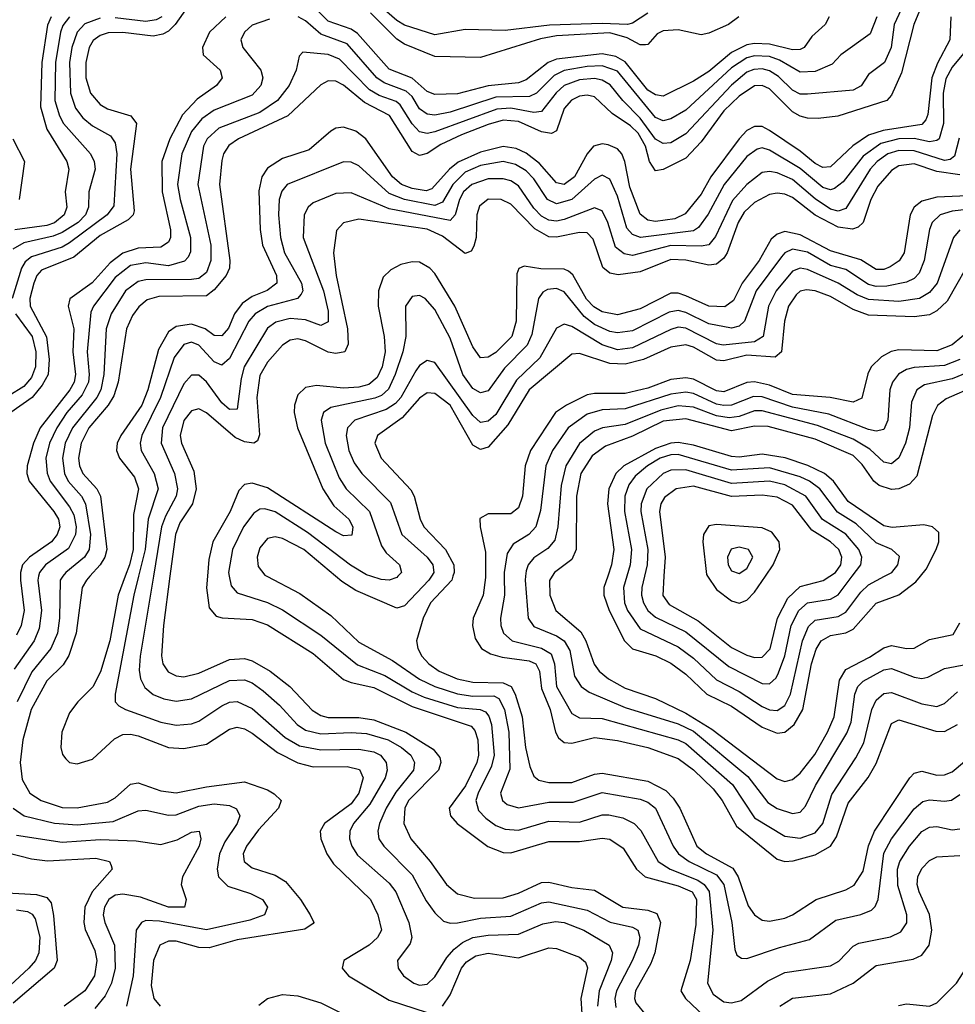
# Model space of a CAD drawing. Header units: inches. Extents: x 990535 to 1117859, y 769386 to 892122.
# Tile 128 of 256: x 1016559 to 1019018, y 868875 to 871463. Entities that reach past the tile are written whole.
import ezdxf

# ---------------------------------------------------------------- set-up
doc = ezdxf.new("R2010")
doc.units = ezdxf.units.IN
doc.header["$MEASUREMENT"] = 0
doc.layers.add('B0816', color=7, linetype='Continuous')
doc.layers.add('B0817', color=7, linetype='Continuous')

msp = doc.modelspace()

# ---------------------------------------------------------------- linework, layer by layer
at = {"layer": 'B0816', "color": 5}
for points, elevation in [([(1016608.4, 870000), (1016606.4, 869990), (1016615.9, 869910), (1016610, 869862.3), (1016596.6, 869830), (1016544.6, 869755.4)], 2640), ([(1016560.7, 870000), (1016561, 869990), (1016570.5, 869910), (1016562.9, 869870), (1016550, 869844.9)], 2620), ([(1016672.4, 870000), (1016665, 869990), (1016663.5, 869890), (1016657.8, 869850), (1016640.7, 869810), (1016591, 869749), (1016551.7, 869670)], 2660), ([(1016743.3, 870000), (1016734.4, 869990), (1016723.1, 869970), (1016707.6, 869850), (1016688.2, 869791.8), (1016672.6, 869767.4), (1016630, 869725.1), (1016588.7, 869650), (1016566.9, 869570), (1016559.7, 869510), (1016565.2, 869465.2), (1016585.1, 869430), (1016614.8, 869410), (1016670, 869392.3), (1016710, 869391.4), (1016790, 869405.9), (1016810, 869417.6), (1016850, 869453.7), (1016870, 869456.6), (1016930, 869435.7), (1016970, 869430.4), (1017050, 869446.7), (1017150, 869459.2), (1017210, 869438.1), (1017228, 869428), (1017245.7, 869410), (1017239.1, 869390), (1017186.9, 869333.1), (1017155, 869290), (1017146.4, 869270), (1017149.2, 869250), (1017170, 869233.3), (1017230, 869214.6), (1017257.1, 869197.1), (1017296.5, 869150), (1017322.2, 869110), (1017331.7, 869090), (1017330, 869087.3), (1017308.1, 869071.9), (1017130, 869044.3), (1017056.9, 869023.1), (1017030, 869024.4), (1016970, 869040.6), (1016950, 869040.9), (1016927.5, 869030), (1016910.7, 868990), (1016904.5, 868924.5), (1016911.7, 868890), (1016927.8, 868870)], 2680), ([(1016836, 870000), (1016817.4, 869950), (1016795.5, 869830), (1016771.5, 869748.5), (1016750.6, 869709.4), (1016711.2, 869670), (1016690, 869640.5), (1016669.8, 869590), (1016666.6, 869550), (1016671.2, 869531.2), (1016680, 869520), (1016690, 869510.1), (1016710, 869506.9), (1016750, 869519.3), (1016807.9, 869572.1), (1016830, 869583.7), (1016850, 869585), (1016870, 869580.2), (1016950, 869550.1), (1016990, 869546.9), (1017050, 869558.7), (1017110, 869598.1), (1017130, 869603.2), (1017150, 869598.9), (1017170, 869587.8), (1017236.3, 869536.3), (1017290, 869509.3), (1017330, 869499.1), (1017419.8, 869499.8), (1017452.3, 869492.3), (1017461.3, 869470), (1017450.5, 869430), (1017430, 869401.3), (1017359.9, 869350), (1017348.5, 869330), (1017350.1, 869310), (1017366.2, 869270), (1017383.8, 869243.8), (1017480.5, 869150), (1017500.5, 869110), (1017509.7, 869070), (1017499.1, 869050), (1017477.4, 869030), (1017410.7, 868990), (1017406, 868970), (1017423.3, 868950), (1017530, 868885.3), (1017630, 868853)], 2720), ([(1016871.3, 870000), (1016859, 869950), (1016810.1, 869690.1), (1016810.1, 869670.1), (1016819.3, 869659.3), (1016837.3, 869650), (1016930, 869616.6), (1016970, 869608.2), (1017010, 869611.7), (1017030, 869618.9), (1017090, 869659), (1017110, 869668.5), (1017130, 869670.7), (1017170, 869652.5), (1017256.2, 869576.2), (1017294.2, 869554.2), (1017350, 869543.2), (1017450, 869545.8), (1017490, 869538.1), (1017507, 869530), (1017522.5, 869510), (1017524.6, 869490), (1017519.6, 869470), (1017479.5, 869400.5), (1017436.5, 869350), (1017426.6, 869330), (1017425.8, 869310), (1017432, 869290), (1017446.9, 869266.9), (1017530, 869193.1), (1017547.8, 869170), (1017581.4, 869090), (1017589.6, 869050.4), (1017585.3, 869034.7), (1017552.1, 868990), (1017553.7, 868970), (1017567.9, 868950), (1017594.6, 868930), (1017610, 868924.9), (1017630, 868927.4), (1017650, 868946.8), (1017681.8, 868998.2), (1017700.6, 869019.4), (1017723, 869037), (1017750, 869050), (1017790, 869056.5), (1017870, 869059.4), (1017933.9, 869086.1), (1017967.3, 869092.7), (1017990, 869089.5), (1018041.6, 869070), (1018108.1, 869030), (1018117.1, 869010), (1018113.7, 868990), (1018081.6, 868910), (1018077.5, 868870)], 2740), ([(1016910.3, 870000), (1016875.5, 869790), (1016872.9, 869752.9), (1016876.5, 869730), (1016887.4, 869707.4), (1016909.3, 869689.3), (1016937.4, 869677.4), (1016970, 869671.6), (1017010, 869677.3), (1017110, 869725.9), (1017150, 869727.7), (1017170, 869719.3), (1017198.6, 869698.6), (1017241.4, 869661.4), (1017287.9, 869610), (1017310, 869595.5), (1017350, 869585.6), (1017430, 869589.2), (1017470, 869586.5), (1017526.9, 869570), (1017562.3, 869550), (1017587.2, 869530), (1017596.7, 869510), (1017594.2, 869490), (1017547.6, 869432.4), (1017522.1, 869390), (1017504.7, 869350), (1017500.3, 869330), (1017502.6, 869310), (1017515.8, 869290), (1017590, 869215.3), (1017627.1, 869147.1), (1017650, 869115.3), (1017673.1, 869093.1), (1017690, 869088.1), (1017709.3, 869089.3), (1017770, 869100.8), (1017850, 869106.5), (1017930, 869141.2), (1017950, 869143.9), (1018050, 869121.9), (1018111, 869091), (1018170, 869077.4), (1018184, 869070), (1018189.1, 869050), (1018185.5, 869030), (1018170, 868990.4), (1018127.5, 868910), (1018123.5, 868890), (1018126, 868866)], 2760), ([(1016953.6, 870000), (1016936.6, 869870), (1016931.1, 869791.1), (1016935.3, 869770), (1016949, 869749), (1016970, 869738.1), (1016990, 869735.8), (1017030, 869745.1), (1017110, 869780.9), (1017150, 869783.5), (1017170, 869777.5), (1017217.5, 869750), (1017268.8, 869710), (1017327.9, 869647.9), (1017350, 869634.1), (1017370, 869628.7), (1017450, 869629), (1017490, 869622.6), (1017573.8, 869590), (1017645.5, 869545.5), (1017663.4, 869523.4), (1017665.9, 869510), (1017659.8, 869490), (1017580.8, 869410), (1017571.3, 869390), (1017568.2, 869350), (1017586.6, 869310), (1017638.1, 869250), (1017680.6, 869190), (1017710, 869165.4), (1017753.9, 869153.9), (1017830, 869154.9), (1017870, 869166.5), (1017930, 869195.1), (1017950, 869196.2), (1018010, 869181.6), (1018070, 869174.8), (1018144.6, 869130), (1018210, 869122), (1018233.4, 869113.4), (1018242.8, 869090), (1018227.9, 869010), (1018217.8, 868982.2), (1018177.3, 868910), (1018174.9, 868890), (1018178.7, 868878.7), (1018205.3, 868845.3)], 2780), ([(1017052.3, 870000), (1017049.8, 869969.8), (1017057.2, 869917.2), (1017075.3, 869895.3), (1017090.7, 869890.7), (1017170, 869885.9), (1017210, 869872.1), (1017330, 869796.8), (1017410, 869728.8), (1017430, 869720.2), (1017490, 869707.2), (1017590, 869657.2), (1017745.4, 869605.4), (1017754.8, 869594.8), (1017763.1, 869570), (1017764.6, 869530), (1017760.1, 869510), (1017730.9, 869449.1), (1017687.5, 869390), (1017691.4, 869370), (1017708.8, 869350), (1017789.6, 869289.6), (1017830, 869273.6), (1017850, 869272.7), (1017950, 869302.5), (1018030, 869302.5), (1018090, 869311), (1018110, 869309), (1018144.8, 869284.8), (1018180.2, 869230), (1018202.9, 869210), (1018290, 869186.1), (1018326.2, 869170), (1018338, 869150), (1018335.7, 869084.3), (1018320.9, 868990), (1018297, 868910), (1018308.8, 868890), (1018390, 868812.5)], 2820), ([(1017109.4, 870000), (1017114.5, 869974.5), (1017130, 869956.3), (1017210, 869930.7), (1017250, 869912), (1017350, 869844.8), (1017447, 869767), (1017519, 869739), (1017590, 869695.8), (1017622.4, 869682.4), (1017710, 869654.7), (1017769.6, 869649.6), (1017783.1, 869643.1), (1017792, 869632), (1017798.6, 869610), (1017806.1, 869530), (1017799.2, 869500.8), (1017763.8, 869430), (1017758.2, 869410), (1017764.5, 869384.5), (1017783.7, 869363.7), (1017810, 869345), (1017834.7, 869334.7), (1017870, 869332.1), (1017950, 869355.9), (1018030, 869353.8), (1018090, 869372.5), (1018107, 869373), (1018144.5, 869364.5), (1018174.4, 869350), (1018191.2, 869331.2), (1018236.9, 869250), (1018268.5, 869230), (1018341.2, 869201.2), (1018358.1, 869190), (1018371.3, 869171.3), (1018380.4, 869070), (1018366.9, 868930), (1018381.8, 868901.8), (1018410, 868881.6), (1018430, 868878.7), (1018455.5, 868884.5), (1018524.2, 868935.8), (1018570, 868958.1), (1018690, 868975.6), (1018712.1, 868987.9), (1018750, 869027.3), (1018764.6, 869035.4), (1018847.9, 869052.1), (1018875.1, 869064.9), (1018890.9, 869089.1), (1018890.3, 869109.7), (1018867.2, 869187.2), (1018866.6, 869230), (1018871.9, 869250), (1018897.9, 869290), (1018930, 869329.2), (1018950, 869340.5), (1018970, 869342.2), (1019010, 869333.2), (1019030, 869335.9)], 2840), ([(1017208.1, 870000), (1017294.8, 869954.8), (1017376.8, 869896.8), (1017450, 869826.7), (1017538.5, 869778.5), (1017609.3, 869729.3), (1017649.8, 869709.8), (1017710, 869690.8), (1017750, 869685.1), (1017805.5, 869685.5), (1017818.5, 869678.5), (1017833.2, 869650), (1017844.8, 869590), (1017847.1, 869492.9), (1017822.4, 869430), (1017827.7, 869410), (1017840.2, 869400.2), (1017870, 869391.5), (1017950, 869405.8), (1018013.8, 869406.2), (1018090, 869431.1), (1018190, 869413.7), (1018210, 869406), (1018230, 869390.5), (1018276.1, 869290), (1018290.1, 869270), (1018318.4, 869250), (1018390, 869215.2), (1018409.8, 869190), (1018430.9, 869090), (1018438.6, 869018.6), (1018444.1, 869004.1), (1018455.8, 868995.8), (1018470, 868994.8), (1018555.7, 869024.3), (1018634.7, 869045.3), (1018704.5, 869095.5), (1018770, 869110.5), (1018797.6, 869122.4), (1018807.9, 869132.1), (1018815.4, 869150), (1018830, 869271.9), (1018850.3, 869309.7), (1018910, 869388.8), (1018932.4, 869407.6), (1018950, 869412), (1018990, 869408.7), (1019008.3, 869411.7), (1019030, 869426.1)], 2860), ([(1017640.9, 870000), (1017634.6, 869990), (1017570, 869921.8), (1017550, 869915.6), (1017442.7, 869962.7), (1017405.7, 869985.7), (1017388.7, 870000)], 2860), ([(1017553.1, 870000), (1017550, 869996.5), (1017530, 869989.6), (1017508.6, 869991.4), (1017481.5, 870000)], 2840), ([(1017697.5, 870000), (1017694.4, 869990), (1017638.3, 869930), (1017619.5, 869890), (1017601.6, 869830), (1017604.9, 869810), (1017616.2, 869790), (1017633.8, 869770), (1017661, 869750), (1017708.8, 869730), (1017750, 869721.7), (1017830, 869719.4), (1017850.4, 869710.4), (1017861.6, 869690), (1017879.9, 869630), (1017888.6, 869550), (1017899.8, 869499.8), (1017910, 869474), (1017923.5, 869463.5), (1017950, 869457.6), (1018010, 869457.9), (1018070, 869479.3), (1018090, 869482.1), (1018210, 869461.3), (1018256.8, 869436.8), (1018276.9, 869416.9), (1018293.7, 869390), (1018338.7, 869290), (1018363.8, 869270), (1018433, 869233), (1018447.1, 869210), (1018473.7, 869133.7), (1018490, 869109.6), (1018510, 869096.3), (1018530, 869093.6), (1018570, 869101.4), (1018590.2, 869109.8), (1018652.1, 869150), (1018730, 869175.2), (1018752.4, 869187.6), (1018775.6, 869224.4), (1018790, 869291), (1018805.6, 869330), (1018898.4, 869470), (1018910, 869482.7), (1018930, 869487.6), (1018970, 869477.4), (1018990, 869477.6), (1019010, 869485.6), (1019150, 869603.6)], 2880), ([(1017783.3, 870000), (1017783.3, 869996.7), (1017776.8, 869950), (1017751.1, 869890), (1017748.6, 869870), (1017756.1, 869836.1), (1017772.8, 869810), (1017796, 869796), (1017827.2, 869787.2), (1017897.9, 869777.9), (1017915.9, 869770), (1017925.2, 869750), (1017930, 869705.1), (1017952.9, 869650), (1017967.5, 869590), (1017975.5, 869575.5), (1017990, 869562.9), (1018010, 869560.8), (1018070, 869576), (1018130, 869568.2), (1018210.1, 869550), (1018290, 869520.7), (1018330, 869491.4), (1018381.5, 869441.5), (1018404.9, 869410), (1018443, 869343), (1018550, 869256), (1018570, 869250.4), (1018592, 869252), (1018650, 869267.6), (1018690, 869290.1), (1018705.5, 869314.5), (1018736.4, 869403.6), (1018788.8, 869471.2), (1018810, 869507.4), (1018850, 869612.5), (1018870, 869622.9), (1018967.1, 869592.9), (1018990, 869591.9), (1019023.8, 869610)], 2920), ([(1017832.1, 870000), (1017832.9, 869950), (1017822.4, 869890), (1017823.3, 869870), (1017830.4, 869850.4), (1017852.9, 869830), (1017930.7, 869810.7), (1017955.6, 869795.6), (1017964.6, 869770), (1017969.4, 869710), (1018010, 869638.7), (1018030, 869627.9), (1018090, 869625.7), (1018289.5, 869569.5), (1018310, 869560.1), (1018432.2, 869452.2), (1018490, 869365.3), (1018570, 869317), (1018610, 869311.5), (1018650, 869325.1), (1018669.6, 869350), (1018693.6, 869426.4), (1018757, 869523), (1018777.7, 869562.3), (1018798.3, 869650), (1018810, 869674.3), (1018830, 869691.4), (1018850, 869694.1), (1018930, 869664.4), (1018970, 869657.6), (1018990, 869665.6), (1019023.7, 869696.3)], 2940), ([(1017888.7, 870000), (1017887.7, 869990), (1017895.5, 869890), (1017910, 869867.9), (1017970, 869843.4), (1017990.1, 869830), (1018004.9, 869804.9), (1018017.4, 869737.4), (1018034.8, 869710), (1018055.5, 869695.5), (1018150, 869654.7), (1018290, 869611.6), (1018330, 869592.8), (1018473.1, 869473.1), (1018524.9, 869404.9), (1018550, 869389.1), (1018590, 869376.5), (1018610, 869380.1), (1018624.6, 869395.4), (1018650.8, 869450), (1018732.8, 869587.2), (1018744, 869616), (1018753.8, 869690), (1018762.3, 869710), (1018775.7, 869724.3), (1018830, 869753.9), (1018850, 869757.3), (1018910, 869734.4), (1018930, 869731.2), (1018945.8, 869734.2), (1018990, 869757.3), (1019050, 869768.8)], 2960), ([(1017958.7, 870000), (1017951.6, 869988.4), (1017952.3, 869950), (1017968.1, 869910), (1018033.7, 869853.7), (1018046.9, 869830), (1018068.8, 869768.8), (1018082.3, 869750), (1018106.2, 869730), (1018150, 869705.4), (1018230, 869678.2), (1018310, 869639.8), (1018378.1, 869598.1), (1018550, 869467.6), (1018570, 869460.1), (1018590, 869465.2), (1018610, 869482.2), (1018648.5, 869531.5), (1018682.3, 869590), (1018700.1, 869630), (1018713.7, 869726.3), (1018730, 869754.7), (1018793, 869787), (1018830, 869811.6), (1018850, 869817.8), (1018890, 869809.7), (1018910, 869810.6), (1018950, 869833.2), (1019012.9, 869847.1), (1019030, 869877.5)], 2980), ([(1018104.4, 870000), (1018094, 869970), (1018093.9, 869950), (1018108, 869910), (1018148.6, 869830), (1018169.5, 869809.5), (1018231, 869791), (1018270, 869771.2), (1018310, 869742.1), (1018365.2, 869690), (1018430, 869658.8), (1018510, 869603.2), (1018550, 869587.1), (1018570, 869589.8), (1018594.6, 869610), (1018617.7, 869650), (1018640.4, 869770), (1018652, 869808), (1018665.2, 869830), (1018690, 869844.1), (1018730, 869851.5), (1018750, 869860.7), (1018810, 869929.4), (1018870, 869950.7), (1018914.7, 869985.3), (1018926.7, 870000)], 3020), ([(1018154.5, 870000), (1018146, 869970), (1018148.2, 869930), (1018156.2, 869910), (1018190, 869861.7), (1018290, 869814.4), (1018330, 869784.9), (1018390, 869727.6), (1018450, 869696.9), (1018510, 869657.7), (1018530, 869648.6), (1018550, 869647.4), (1018570, 869660.3), (1018584.6, 869690), (1018616.3, 869830), (1018632.1, 869867.9), (1018650, 869884.4), (1018710, 869894.2), (1018730, 869905.1), (1018770, 869958.3), (1018790, 869977.6), (1018832.4, 870000)], 3040), ([(1018201.3, 870000), (1018194.2, 869970), (1018192.9, 869950), (1018198.2, 869930), (1018210.1, 869910), (1018230, 869892.7), (1018310, 869853.8), (1018422.7, 869762.7), (1018510, 869717.6), (1018530, 869717.3), (1018546.9, 869733.1), (1018553.8, 869746.2), (1018570, 869790.9), (1018586.4, 869870), (1018607.1, 869910), (1018630, 869930.3), (1018690, 869939.8), (1018710, 869950.7), (1018747.1, 870000)], 3060), ([(1018252.1, 870000), (1018249, 869949), (1018265.9, 869925.9), (1018342.4, 869882.4), (1018430, 869812.5), (1018470, 869792.3), (1018490, 869786.6), (1018510, 869787.2), (1018531.2, 869808.8), (1018550.4, 869890), (1018578.1, 869941.9), (1018610, 869972.8), (1018670.9, 869989.1), (1018688, 870000)], 3080), ([(1018367, 870000), (1018390, 869965.2), (1018430, 869934.9), (1018450, 869929.3), (1018470, 869937), (1018490, 869958.2), (1018518.9, 870000)], 3120), ([(1016541.9, 869390), (1016570.5, 869370.5), (1016650, 869351.2), (1016710, 869346.7), (1016804.9, 869355.1), (1016870, 869383), (1016890, 869385.3), (1016950, 869371.8), (1016970, 869373.2), (1017030, 869395.4), (1017070, 869402.1), (1017110, 869397.4), (1017128.6, 869388.6), (1017137.1, 869370), (1017130.8, 869350), (1017098.1, 869301.9), (1017083.6, 869270), (1017077.7, 869230), (1017081, 869210), (1017105.7, 869185.7), (1017165.7, 869165.7), (1017196.6, 869150), (1017210.1, 869130), (1017202, 869110), (1017163.7, 869096.3), (1017050, 869070.7), (1016926.3, 869093.7), (1016890, 869094.6), (1016878.9, 869090), (1016865.3, 869070), (1016856.9, 868950), (1016839.9, 868870)], 2660), ([(1016550, 869319.4), (1016670, 869301), (1016770, 869307.8), (1016864.7, 869304.7), (1016930, 869295), (1016972.6, 869307.4), (1017010, 869326.8), (1017030.2, 869330), (1017035.2, 869310), (1017030.7, 869290), (1016986.9, 869210), (1016983, 869190), (1016996.4, 869150), (1016992.4, 869130), (1016950, 869130.3), (1016876.3, 869156.3), (1016830, 869164.6), (1016810, 869161.5), (1016793, 869150), (1016781.3, 869130), (1016778.5, 869110), (1016782.3, 869090), (1016807.6, 869030), (1016809.3, 868970), (1016800.2, 868930), (1016783.3, 868896.7), (1016756.6, 868863.4)], 2640), ([(1016490, 869282.3), (1016590, 869257.2), (1016631.6, 869251.6), (1016758.5, 869258.5), (1016795.2, 869250), (1016799.2, 869239.2), (1016801.7, 869230), (1016749.5, 869170.5), (1016729.8, 869130), (1016727.6, 869090), (1016731.1, 869071.1), (1016756.1, 869016.1), (1016761.7, 868990), (1016755.8, 868950), (1016730, 868910), (1016675.3, 868870)], 2620), ([(1018557.3, 868870), (1018590, 868890.9), (1018690, 868902.7), (1018749.5, 868930.5), (1018810, 868977), (1018907, 868993), (1018930, 869004.2), (1018949.7, 869030.3), (1018956.6, 869070), (1018950.7, 869110.7), (1018923.2, 869170), (1018918.2, 869190), (1018919.3, 869210), (1018930, 869231.8), (1018950, 869252.6), (1018970, 869262.1), (1019030, 869266.2)], 2820), ([(1016510, 869168.8), (1016603.2, 869163.2), (1016630, 869155.8), (1016641.2, 869141.2), (1016647.9, 869107.9), (1016657.7, 868990), (1016649.1, 868970), (1016542, 868878)], 2580), ([(1018868.7, 868871.3), (1018890, 868875.6), (1018950, 868869.7), (1018970, 868878.8), (1019021, 868930), (1019046.8, 868970), (1019061.8, 869010), (1019068.8, 869071.2), (1019075.2, 869090), (1019111.6, 869128.4), (1019130, 869155.2), (1019150, 869167.8), (1019170, 869150.2), (1019262.7, 869022.7), (1019278.2, 868990), (1019278.8, 868950), (1019268.9, 868888.9), (1019271.7, 868810)], 2780), ([(1016550, 869123.1), (1016579, 869119), (1016591.8, 869111.8), (1016599, 869099), (1016611.6, 869051.6), (1016609.2, 869010), (1016599.9, 868990), (1016583.2, 868970), (1016510, 868902.5)], 2560), ([(1017670, 868870.1), (1017690, 868899.6), (1017719.7, 868970), (1017733.4, 868986.6), (1017757.8, 869002.2), (1017790, 869008.8), (1017870, 868997.1), (1017950, 869022.8), (1017970, 869021.4), (1018030, 868998.7), (1018045.8, 868985.8), (1018050.9, 868970.9), (1018034.1, 868890), (1018036.1, 868850)], 2720), ([(1017187.2, 868872.8), (1017210, 868890.4), (1017250, 868900.8), (1017290, 868896.7), (1017350, 868878.8), (1017410, 868848.5)], 2680)]:
    msp.add_lwpolyline(points, dxfattribs=dict(at, elevation=elevation))
at = {"layer": 'B0817', "color": 5}
for points, elevation in [([(1018950.3, 871550), (1018909.5, 871450), (1018877.1, 871322.9), (1018850, 871264), (1018838.4, 871250), (1018709.2, 871209.2), (1018657.3, 871202.7), (1018630, 871204), (1018610, 871209), (1018590, 871220.7), (1018530, 871281.3), (1018510, 871290.2), (1018490, 871288.7), (1018450, 871261.9), (1018410, 871223.5), (1018350, 871141.5), (1018310, 871098.6), (1018250, 871068.7), (1018230, 871065.3), (1018214.3, 871090), (1018203.9, 871130), (1018184.2, 871164.2), (1018164.2, 871184.2), (1018116, 871216), (1018070, 871259.9), (1018050, 871264.5), (1018030, 871261.4), (1018009, 871251), (1017990.4, 871229.6), (1017970, 871170.5), (1017956.6, 871163.4), (1017930, 871168.2), (1017870, 871195.5), (1017830, 871198.3), (1017790, 871187.7), (1017720.1, 871159.9), (1017665.4, 871134.6), (1017630, 871111.3), (1017610, 871105.9), (1017590, 871116.2), (1017530.8, 871210.8), (1017465.4, 871245.4), (1017410, 871290.5), (1017390, 871300.9), (1017370, 871302.2), (1017350, 871291.7), (1017263.3, 871210), (1017134.1, 871150), (1017108.1, 871131.9), (1017094.5, 871110), (1017090, 871092.4), (1017083.7, 871030), (1017111.2, 870830), (1017110.6, 870810), (1017101.9, 870790), (1017070, 870752.6), (1017050, 870737.3), (1016924.4, 870735.6), (1016894, 870726), (1016871.6, 870708.4), (1016855, 870685), (1016839.2, 870650), (1016817.2, 870510), (1016806.2, 870473.8), (1016791.5, 870450), (1016740.2, 870390), (1016720.5, 870350), (1016713.5, 870310), (1016716.3, 870290), (1016725.1, 870270), (1016761.2, 870230), (1016771, 870210), (1016788.1, 870070), (1016782.5, 870050), (1016770, 870030), (1016743.3, 870000)], 2680), ([(1018894.1, 871530), (1018857.2, 871450), (1018849.5, 871390), (1018832.1, 871350), (1018790, 871318.8), (1018770.8, 871289.2), (1018750, 871277.8), (1018630, 871267), (1018610, 871267.4), (1018590, 871277.5), (1018553.6, 871313.6), (1018530, 871328.4), (1018510, 871333.4), (1018488.1, 871331.9), (1018470, 871324.6), (1018430, 871291.1), (1018310, 871162.4), (1018270, 871139), (1018250, 871137), (1018230, 871148.5), (1018190, 871203.8), (1018143.9, 871250), (1018111.2, 871291.2), (1018090, 871303.9), (1018070, 871308.1), (1018030, 871304.7), (1017990.3, 871289.7), (1017969.2, 871270.8), (1017930, 871221.1), (1017910, 871219), (1017850, 871230.1), (1017812.8, 871227.2), (1017650, 871167.9), (1017630, 871163.7), (1017610, 871168), (1017590, 871188.8), (1017559.1, 871239.1), (1017548, 871248), (1017503.4, 871263.4), (1017478, 871278), (1017399.4, 871359.4), (1017370, 871371.7), (1017303, 871377), (1017293.1, 871366.9), (1017285.4, 871330), (1017267.2, 871290), (1017236, 871250), (1017190, 871219), (1017082.2, 871177.8), (1017051.9, 871150), (1017042.1, 871130), (1017026.6, 871030), (1017060.8, 870870), (1017061.2, 870830), (1017050, 870798.5), (1017030, 870782.9), (1017010, 870779.5), (1016890, 870779.3), (1016870, 870774.7), (1016836.5, 870750), (1016799.1, 870690), (1016786.5, 870650), (1016779.5, 870530), (1016771.7, 870490), (1016761.1, 870470), (1016697.3, 870390), (1016678.6, 870350), (1016671.1, 870310), (1016676.9, 870270), (1016686.4, 870250), (1016721, 870210), (1016732, 870190), (1016744.7, 870110), (1016741.6, 870070), (1016729.4, 870050), (1016679.9, 870010), (1016672.4, 870000)], 2660), ([(1017009.2, 871510), (1016967.8, 871450), (1016950, 871432.5), (1016935, 871425), (1016910, 871419.8), (1016830, 871429.2), (1016791.6, 871428.4), (1016770, 871421.5), (1016751.8, 871408.2), (1016741, 871390), (1016732.6, 871350), (1016732.8, 871310), (1016744.5, 871270), (1016770, 871239.5), (1016790, 871228.8), (1016850.5, 871210.5), (1016865.7, 871190), (1016850, 871070), (1016859.7, 870960.3), (1016857, 870950), (1016843.7, 870936.3), (1016770, 870895.1), (1016701.5, 870838.5), (1016616, 870804), (1016604.1, 870790), (1016595.6, 870770), (1016585.6, 870730), (1016586.4, 870710), (1016628.9, 870628.9), (1016636.3, 870570), (1016633.6, 870530), (1016618.2, 870501.8), (1016591.2, 870470), (1016535.4, 870430)], 2580), ([(1018686.3, 871470), (1018676.1, 871450), (1018641.1, 871418.9), (1018620.8, 871390), (1018610, 871384.5), (1018590, 871383.7), (1018530, 871398.3), (1018490, 871400.4), (1018470, 871397), (1018430, 871376.6), (1018370, 871326.8), (1018330, 871301.3), (1018250, 871261.8), (1018230, 871264.9), (1018210, 871277.6), (1018150, 871351.8), (1018125.7, 871365.7), (1018090, 871373), (1017970, 871358.7), (1017948.3, 871350), (1017890, 871304.3), (1017870, 871296.7), (1017790, 871289.3), (1017710, 871267.5), (1017650, 871265.9), (1017630, 871274.3), (1017590, 871308.7), (1017530, 871333), (1017446.8, 871426.8), (1017430, 871438.3), (1017370, 871458.5), (1017330, 871498.2)], 2620), ([(1018210, 871480.3), (1018170, 871453.6), (1018156.1, 871450), (1018090, 871453.1), (1017951.8, 871448.2), (1017834.6, 871434.6), (1017730, 871437.2), (1017650, 871422.8), (1017570, 871448.4), (1017550, 871460.4), (1017491.3, 871511.3)], 2560), ([(1018448.9, 871470), (1018422.2, 871450), (1018370, 871427.7), (1018350, 871422.9), (1018290, 871436.3), (1018250, 871433.5), (1018234.3, 871425.7), (1018210, 871397.3), (1018203.7, 871396.3), (1018190, 871397), (1018155.2, 871415.2), (1018110, 871428.1), (1017970, 871420.7), (1017927.7, 871412.3), (1017770, 871363.5), (1017650, 871366.3), (1017570, 871398.7), (1017550, 871411.5), (1017481, 871481)], 2580), ([(1016770, 871466.8), (1016730, 871451.6), (1016709.6, 871430.4), (1016695.8, 871390), (1016690, 871350), (1016691.9, 871270), (1016705.7, 871230), (1016724.5, 871204.5), (1016750, 871183.4), (1016797.2, 871157.2), (1016810, 871138.9), (1016813.9, 871110), (1016806.3, 870973.7), (1016788.7, 870950), (1016690, 870876.3), (1016670, 870864.6), (1016590, 870839.8), (1016573.5, 870826.5), (1016563.3, 870810), (1016538.8, 870730)], 2560), ([(1016689.5, 871470), (1016672.5, 871447.5), (1016665.9, 871430), (1016652.8, 871350), (1016651.5, 871250), (1016663.5, 871210), (1016674.3, 871190), (1016744.6, 871110), (1016754.5, 871090), (1016757.3, 871070), (1016740.6, 871010), (1016739.8, 870970), (1016731.8, 870950), (1016712.6, 870930), (1016670, 870903.4), (1016646.4, 870893.6), (1016570, 870876.6), (1016540.4, 870859.6)], 2540), ([(1016641.3, 871470), (1016631.7, 871448.3), (1016616.9, 871350), (1016613.5, 871233.5), (1016630, 871175.2), (1016682.7, 871090), (1016687.7, 871070), (1016678.4, 871010), (1016682.9, 870970), (1016675.8, 870950), (1016650, 870928.6), (1016630, 870921.7), (1016546.3, 870910)], 2520), ([(1017100.5, 871470), (1017057.5, 871430), (1017039, 871390), (1017041.4, 871370), (1017085.9, 871330), (1017090.7, 871310), (1017076.4, 871290), (1017025.7, 871254.3), (1016986.9, 871213.1), (1016953.1, 871150), (1016932.8, 871090), (1016933, 871010), (1016955.2, 870910), (1016955.5, 870890), (1016950, 870877.9), (1016930, 870865.1), (1016870, 870862.3), (1016830, 870849.3), (1016796.3, 870823.7), (1016749.3, 870770.7), (1016690.7, 870729.3), (1016686, 870710), (1016701, 870650), (1016698.8, 870590), (1016705.8, 870530), (1016702, 870510), (1016690.9, 870490), (1016612.9, 870390), (1016594.9, 870350), (1016578, 870290), (1016577.7, 870270), (1016583.5, 870250), (1016648.2, 870170), (1016660.6, 870150), (1016663.9, 870130), (1016657.7, 870110), (1016642.1, 870090), (1016584.4, 870050), (1016566.2, 870030), (1016560.5, 870010), (1016560.7, 870000)], 2620), ([(1017215.5, 871464.5), (1017170, 871448), (1017149.6, 871430), (1017140.4, 871410), (1017145, 871390), (1017192.6, 871330), (1017197.7, 871310), (1017192.8, 871290), (1017170, 871264.1), (1017070, 871224.9), (1017037.7, 871202.3), (1017010, 871168.6), (1016984.9, 871110), (1016973.7, 871030), (1016980.2, 870990), (1017008.1, 870890), (1017007.4, 870852.6), (1017001.6, 870838.4), (1016991.8, 870828.2), (1016950, 870815.5), (1016890, 870824), (1016850, 870816.5), (1016810, 870784.9), (1016753.1, 870710), (1016745.8, 870694.2), (1016736.4, 870590), (1016741.7, 870530), (1016739.4, 870510), (1016723, 870477), (1016682.5, 870430), (1016656.1, 870390), (1016636.9, 870350), (1016627.6, 870310), (1016630.8, 870270.8), (1016638.6, 870250), (1016690, 870182), (1016700.9, 870160.9), (1016707, 870130), (1016705.2, 870110), (1016686.8, 870073.2), (1016627, 870030), (1016610.4, 870010), (1016608.4, 870000)], 2640), ([(1016932, 871470), (1016917.7, 871462.3), (1016890, 871457.9), (1016810, 871467.5)], 2560), ([(1019006.3, 871470), (1019003.8, 871410), (1018971.1, 871348.9), (1018956.6, 871310), (1018946, 871214), (1018940.5, 871199.5), (1018930, 871187.3), (1018828.8, 871171.2), (1018790, 871159.4), (1018748.8, 871131.2), (1018690, 871075.9), (1018670, 871073.9), (1018650, 871084.5), (1018610, 871117.6), (1018530, 871171.8), (1018510, 871182.2), (1018490, 871182.3), (1018470, 871171.2), (1018450, 871149.6), (1018375.6, 871050), (1018350, 871003.8), (1018307.7, 870952.3), (1018280.6, 870939.4), (1018230, 870932.3), (1018210, 870935.5), (1018190, 870951.7), (1018162.5, 871022.5), (1018149.5, 871090), (1018141.3, 871110), (1018130, 871123.3), (1018105.9, 871134.1), (1018090, 871136.1), (1018067.4, 871130), (1018050, 871110.4), (1018016.7, 871050), (1017990, 871029.7), (1017970, 871033.8), (1017924.7, 871084.7), (1017890, 871111.8), (1017864, 871124), (1017830, 871129.2), (1017770, 871114.8), (1017711.6, 871088.4), (1017688.5, 871070), (1017642, 871018), (1017627.4, 871012.6), (1017590, 871018.8), (1017562.3, 871030), (1017538.7, 871050), (1017468.6, 871150), (1017442.6, 871170), (1017410, 871180.6), (1017390, 871177.5), (1017376.4, 871170), (1017319.5, 871120.5), (1017250, 871097.6), (1017210, 871072.6), (1017195.2, 871050), (1017187, 871013), (1017191.2, 870911.2), (1017196.8, 870870), (1017234, 870790), (1017234.4, 870770), (1017209.3, 870750.7), (1017170, 870734.8), (1017143.3, 870716.7), (1017123, 870690), (1017107.7, 870652.3), (1017090, 870631.8), (1017070, 870632.5), (1017046.5, 870650), (1017010, 870662.4), (1016970, 870656.1), (1016950, 870642.7), (1016923.9, 870596.1), (1016895.4, 870490), (1016879.6, 870450), (1016824.2, 870370), (1016815.4, 870350), (1016813.6, 870330), (1016821.1, 870310), (1016860.6, 870260.6), (1016871.3, 870230), (1016857.8, 870162.2), (1016857, 870070), (1016847.2, 870030), (1016836, 870000)], 2720), ([(1018811.7, 871470), (1018794.2, 871425.8), (1018717.3, 871370), (1018694.1, 871345.9), (1018650, 871326.2), (1018610, 871325.2), (1018556.2, 871356.2), (1018530, 871365.6), (1018490, 871368.1), (1018470, 871362.9), (1018430, 871336.3), (1018310, 871225.2), (1018270, 871202.5), (1018250, 871196.5), (1018230, 871205.7), (1018130, 871327.1), (1018090, 871341.3), (1018050, 871340.1), (1017990, 871329.6), (1017963.7, 871316.3), (1017917.5, 871270), (1017899, 871261), (1017810, 871259.3), (1017690, 871219.6), (1017650, 871212.1), (1017630, 871214.7), (1017610, 871228.1), (1017590, 871261), (1017575, 871275), (1017516.8, 871296.8), (1017497.2, 871310), (1017419.5, 871399.5), (1017350, 871424.3), (1017310, 871459.4), (1017290.9, 871470)], 2640), ([(1019053, 871390), (1019010, 871338.3), (1018992.9, 871307.1), (1018986, 871270), (1018987.5, 871190), (1018975.3, 871150), (1018970, 871144.9), (1018950, 871142), (1018910, 871150.5), (1018870, 871149.5), (1018822.8, 871137.2), (1018775.6, 871104.4), (1018723.1, 871036.9), (1018700.8, 871019.2), (1018690, 871015.7), (1018670, 871021.6), (1018610, 871071.9), (1018530, 871119.8), (1018510, 871125.7), (1018497.2, 871122.8), (1018470, 871103.3), (1018410.9, 871030), (1018368.7, 870951.3), (1018343.4, 870916.6), (1018330, 870907.9), (1018190.7, 870890.7), (1018170, 870898), (1018155.1, 870915.1), (1018130, 870999.2), (1018114.3, 871034.3), (1018110, 871043.2), (1018090, 871054.1), (1018070, 871043.5), (1018010, 870990.4), (1017970, 870979), (1017945.9, 870990), (1017910, 871044.8), (1017890, 871065.5), (1017862.1, 871082.1), (1017830, 871090), (1017770, 871079.7), (1017730, 871061.8), (1017697, 871030), (1017670, 870982.8), (1017650, 870974.2), (1017570, 870990.3), (1017530, 871006.1), (1017450, 871078.5), (1017430, 871088.5), (1017410, 871089), (1017262, 871030), (1017247.9, 871012.1), (1017241.2, 870990), (1017239.5, 870950), (1017244.7, 870890), (1017255.2, 870850), (1017299.3, 870770), (1017303, 870750), (1017299, 870741), (1017289.4, 870730), (1017210, 870708.6), (1017177.8, 870690), (1017161.4, 870670), (1017110, 870572.1), (1017090, 870554.5), (1017070, 870563.1), (1017030, 870607.3), (1017010, 870614.8), (1016990, 870608.6), (1016965.2, 870574.8), (1016928.8, 870470), (1016879.8, 870370), (1016875.6, 870350), (1016878.5, 870330), (1016912.2, 870270), (1016922.7, 870230), (1016896.8, 870150), (1016888.4, 870070), (1016871.3, 870000)], 2740), ([(1016540.8, 871150), (1016571.5, 871090), (1016557.8, 870990)], 2480), ([(1019028.5, 871151.5), (1019015.9, 871104.1), (1019004.8, 871095.2), (1018990, 871092.6), (1018910, 871118.5), (1018870, 871118.6), (1018841.1, 871110), (1018812.4, 871090), (1018794.6, 871070), (1018730, 870966.3), (1018710, 870959.9), (1018690, 870964.6), (1018650, 870991.5), (1018590, 871042.4), (1018550, 871060.1), (1018530, 871064.1), (1018510, 871061.2), (1018470, 871029.3), (1018432.6, 870987.4), (1018387.4, 870892.6), (1018370, 870871.3), (1018350, 870867.1), (1018270, 870868.9), (1018170, 870842.7), (1018147.3, 870847.3), (1018124.8, 870864.8), (1018104.6, 870930), (1018090, 870960.1), (1018070, 870968.6), (1017990, 870937.2), (1017970, 870933.4), (1017950, 870936.2), (1017930, 870946.7), (1017910, 870967.3), (1017870, 871026.4), (1017850, 871038.9), (1017830, 871044.7), (1017790, 871044.6), (1017747.4, 871030), (1017725.6, 871010), (1017714.5, 870990), (1017703.5, 870950), (1017690, 870934.6), (1017530, 870965.3), (1017430, 871007.8), (1017390, 871005.9), (1017330, 870981.7), (1017317, 870970), (1017306.5, 870950), (1017303.6, 870890), (1017357.4, 870750), (1017370, 870697), (1017370, 870669), (1017350, 870658.7), (1017310, 870673.5), (1017270, 870677.4), (1017232.3, 870667.7), (1017210, 870651.7), (1017148.9, 870550), (1017140.5, 870519.5), (1017130, 870438.7), (1017110, 870438.1), (1017090, 870455.7), (1017050, 870510.7), (1017030, 870528.5), (1017010, 870528.8), (1016990, 870505.3), (1016934.3, 870390), (1016930.8, 870350), (1016965.5, 870270), (1016974, 870230), (1016970.5, 870210), (1016941.8, 870158.2), (1016931.9, 870130), (1016910.3, 870000)], 2760), ([(1019030, 871054.9), (1018970, 871063.5), (1018910, 871084.1), (1018870, 871078.5), (1018850, 871066.6), (1018814.4, 871025.6), (1018795.8, 870990), (1018776, 870930), (1018762.5, 870917.5), (1018747.8, 870912.2), (1018710, 870917.4), (1018650, 870949), (1018590, 870995.6), (1018570, 871004.4), (1018550, 871006.9), (1018530, 871003.5), (1018490, 870982.7), (1018463, 870957), (1018447.6, 870930), (1018418.5, 870850), (1018410, 870836.2), (1018390, 870820.4), (1018370, 870817.7), (1018310, 870831), (1018270, 870832.4), (1018190, 870799.8), (1018131.9, 870791.9), (1018110, 870796.2), (1018091.7, 870811.7), (1018066, 870886), (1018050, 870902.5), (1018030, 870903.6), (1017970, 870890.8), (1017950, 870892.4), (1017913.2, 870913.2), (1017850, 870978.1), (1017824.7, 870990), (1017790, 870990.9), (1017767, 870973), (1017760.7, 870950), (1017758.5, 870890), (1017752.9, 870867.1), (1017745.3, 870854.7), (1017730, 870848.4), (1017670, 870893.4), (1017630, 870912.1), (1017450, 870938.2), (1017410, 870929.2), (1017391.3, 870908.7), (1017383.3, 870850), (1017390.3, 870790), (1017420.6, 870650), (1017422.1, 870610), (1017413.2, 870590), (1017390, 870585.1), (1017370, 870588.9), (1017310, 870618.9), (1017290, 870623.6), (1017270, 870620.5), (1017250, 870607.7), (1017210, 870562.4), (1017190, 870527.2), (1017181.8, 870470), (1017188.7, 870371.3), (1017183.8, 870356.2), (1017173.8, 870350), (1017150, 870353.4), (1017125, 870365), (1017050, 870429.1), (1017030, 870440.1), (1017010, 870434.8), (1016990, 870409.1), (1016980.9, 870370), (1016984.3, 870350), (1017016.5, 870276.5), (1017022.6, 870230), (1017012.6, 870190), (1016980.1, 870139.9), (1016968, 870110), (1016953.6, 870000)], 2780), ([(1019110, 871002.7), (1018970, 870996), (1018930, 870985.8), (1018910, 870970), (1018899.6, 870950), (1018883.9, 870850), (1018870.7, 870829.3), (1018846.9, 870813.1), (1018830, 870806.1), (1018810, 870806.2), (1018770, 870831.4), (1018690, 870855.6), (1018610, 870897.7), (1018570, 870906.4), (1018550, 870899.3), (1018534.5, 870885.5), (1018502.3, 870830), (1018458, 870770), (1018435, 870725), (1018412, 870708), (1018370, 870709.7), (1018310, 870737), (1018290, 870743.7), (1018270, 870743.8), (1018190, 870702.9), (1018130, 870686.6), (1018090, 870694.5), (1018067.8, 870707.8), (1018048.5, 870728.5), (1018012.4, 870792.4), (1018001.4, 870801.4), (1017990, 870807), (1017928.3, 870808.3), (1017884.7, 870815.3), (1017871, 870809), (1017865.5, 870794.5), (1017863.9, 870670), (1017852.7, 870630), (1017810, 870588.1), (1017790, 870575.9), (1017770, 870574.2), (1017750, 870602.5), (1017702.5, 870710), (1017650, 870795.6), (1017636.5, 870810), (1017610, 870825.1), (1017590, 870826.2), (1017561, 870819), (1017534.4, 870805.6), (1017514, 870786), (1017501.5, 870750), (1017501, 870710), (1017516.8, 870630), (1017519.8, 870590), (1017511.9, 870550), (1017498, 870522), (1017476.1, 870503.9), (1017450, 870496.6), (1017410, 870493.9), (1017338.9, 870501.1), (1017310, 870495.6), (1017290, 870476.5), (1017281.1, 870450), (1017280.5, 870430), (1017288.6, 870390), (1017355.8, 870230), (1017384.6, 870184.6), (1017423.9, 870150), (1017434.1, 870130), (1017431.9, 870108.1), (1017410, 870106), (1017390, 870116.3), (1017210, 870232.7), (1017170, 870244.5), (1017150, 870240.8), (1017134.7, 870225.3), (1017111.7, 870170), (1017066.2, 870090), (1017056.1, 870043.9), (1017052.3, 870000)], 2820), ([(1019110, 870971.2), (1019010, 870959.4), (1018978.6, 870950), (1018957.3, 870930), (1018950, 870911.6), (1018936.7, 870830), (1018923.4, 870796.6), (1018910, 870782.8), (1018890, 870772.9), (1018837.8, 870762.2), (1018810, 870761.2), (1018790, 870766.4), (1018730, 870805.8), (1018690, 870817.1), (1018630, 870851.3), (1018590, 870859.7), (1018570.2, 870849.8), (1018560.9, 870839.1), (1018494.9, 870750), (1018463.6, 870670), (1018450, 870657), (1018430, 870652.3), (1018370, 870663), (1018310, 870693.4), (1018290, 870698.5), (1018265.7, 870694.3), (1018170, 870645), (1018130, 870639.5), (1018110, 870643.1), (1018070, 870661.4), (1018042.3, 870682.3), (1017990, 870747.7), (1017970, 870756.4), (1017946.4, 870753.6), (1017933.5, 870746.5), (1017922.3, 870730), (1017904.9, 870635.1), (1017893.1, 870606.9), (1017833.4, 870546.6), (1017790, 870487.6), (1017770, 870481.7), (1017750, 870493.1), (1017723.7, 870530), (1017690, 870625.4), (1017650, 870700.8), (1017624.5, 870730), (1017610, 870737.7), (1017590, 870734.9), (1017572.6, 870710), (1017573.7, 870630), (1017565.5, 870590), (1017546, 870530), (1017528.2, 870491.8), (1017510, 870474.9), (1017492.4, 870467.6), (1017376.8, 870443.2), (1017357.3, 870430), (1017350.9, 870410), (1017361.4, 870350), (1017398.2, 870258.2), (1017417.2, 870230), (1017478.1, 870170), (1017510, 870079.5), (1017521.8, 870061.8), (1017556.8, 870030), (1017562.1, 870010), (1017553.1, 870000)], 2840), ([(1019030.1, 870910), (1019013.6, 870890), (1018970.6, 870770), (1018950, 870745.3), (1018924, 870730), (1018870, 870722.3), (1018790, 870727.6), (1018759.8, 870739.8), (1018710.1, 870770.1), (1018630, 870806.1), (1018610, 870809.9), (1018590, 870802), (1018546.9, 870750), (1018526.8, 870710), (1018513.1, 870630), (1018490, 870615.9), (1018407.6, 870607.6), (1018390, 870611.1), (1018310, 870651.8), (1018290, 870654.2), (1018270, 870648.6), (1018170, 870600.2), (1018130, 870595.2), (1018090, 870608), (1018010, 870656), (1017990, 870662.9), (1017970, 870651.9), (1017926.4, 870573.6), (1017864.3, 870515.7), (1017810, 870424.7), (1017790, 870407.2), (1017770, 870404.3), (1017750, 870422.2), (1017650, 870561.6), (1017630, 870567.3), (1017610, 870554), (1017599.8, 870540.2), (1017560.2, 870470), (1017546.4, 870453.6), (1017522.2, 870437.8), (1017439.6, 870410), (1017420.8, 870390), (1017416.7, 870370), (1017424.1, 870330), (1017438.2, 870298.2), (1017457.9, 870270), (1017533.8, 870193.8), (1017563.3, 870110), (1017629.7, 870050), (1017645, 870030), (1017647.2, 870010), (1017640.9, 870000)], 2860), ([(1019069.4, 870850.6), (1018997.1, 870722.9), (1018970, 870697.3), (1018950, 870687.4), (1018910, 870681.9), (1018790, 870686.1), (1018750, 870701), (1018690, 870735.5), (1018650, 870750), (1018626.9, 870753.1), (1018610, 870748.8), (1018600.1, 870739.9), (1018579.8, 870710), (1018569.5, 870670), (1018561.4, 870590), (1018544.6, 870575.4), (1018470, 870581.3), (1018410, 870566.5), (1018390, 870567.5), (1018330, 870601.9), (1018310, 870608.4), (1018270, 870602.2), (1018198.5, 870570), (1018150, 870557), (1018110, 870559.4), (1018030, 870585.4), (1018010, 870583.5), (1017897.6, 870490), (1017842.2, 870397.8), (1017790, 870339.4), (1017770, 870333.1), (1017750, 870344.1), (1017690, 870449.3), (1017650, 870480.6), (1017630, 870482.3), (1017610, 870468.4), (1017564, 870416), (1017498.9, 870370), (1017492.2, 870350), (1017508.7, 870310), (1017586.8, 870226.8), (1017595.9, 870210), (1017611.3, 870150), (1017620.8, 870130), (1017677.8, 870070), (1017699.6, 870030), (1017700.7, 870010), (1017697.5, 870000)], 2880), ([(1016547.9, 870690), (1016591.9, 870630), (1016601.3, 870590), (1016600.1, 870550), (1016590, 870522.3), (1016570, 870498.4), (1016530, 870474.4)], 2560), ([(1019061.1, 870650), (1019010, 870607.9), (1018970, 870592.8), (1018870, 870595.4), (1018849.4, 870590.6), (1018823.7, 870576.3), (1018797.1, 870550), (1018788, 870532), (1018772.4, 870467.6), (1018750, 870457.8), (1018689.4, 870469.4), (1018590, 870477.4), (1018530, 870501.9), (1018490, 870510.5), (1018470, 870508.9), (1018410, 870484.6), (1018390, 870486.9), (1018330, 870517.6), (1018310, 870521.8), (1018270, 870517), (1018210, 870494.6), (1018150, 870480.5), (1018070, 870480.2), (1018050, 870476.3), (1017996, 870450), (1017967.3, 870430), (1017901.4, 870330), (1017887.4, 870290), (1017880.7, 870210), (1017870, 870179.5), (1017850, 870163.5), (1017790, 870163.8), (1017768.7, 870151.3), (1017768.8, 870130), (1017782.9, 870062.9), (1017783.3, 870000)], 2920), ([(1019030, 870570), (1018990, 870553.4), (1018910, 870548.9), (1018890, 870543.6), (1018869, 870531), (1018853, 870510), (1018846.3, 870490), (1018841.1, 870410), (1018830, 870385.9), (1018810, 870381.4), (1018790, 870386), (1018685.8, 870425.8), (1018590, 870443.9), (1018510, 870471.1), (1018488, 870472), (1018430, 870449.8), (1018410, 870448.4), (1018390, 870452.4), (1018330, 870479.9), (1018310, 870483.5), (1018270, 870478.6), (1018150, 870440.2), (1018090, 870437.3), (1018050, 870425.6), (1018000.8, 870390), (1017959.4, 870330), (1017941.5, 870290), (1017927.6, 870172.4), (1017915.4, 870130), (1017897.1, 870110), (1017855.8, 870084.2), (1017840.4, 870059.6), (1017831.9, 870010), (1017832.1, 870000)], 2940), ([(1019050, 870535.7), (1019010, 870518.4), (1018937.3, 870502.7), (1018916.9, 870490), (1018902.7, 870457.3), (1018897.3, 870390), (1018886.9, 870350), (1018870, 870311), (1018850, 870295.4), (1018830, 870299.9), (1018793.6, 870333.6), (1018750, 870360.6), (1018655.8, 870395.8), (1018510, 870435.1), (1018490, 870434.9), (1018450, 870420.1), (1018424, 870416), (1018390, 870421.4), (1018330, 870444.3), (1018290, 870447.4), (1018243.9, 870436.1), (1018150, 870398.6), (1018090.3, 870389.7), (1018070, 870381), (1018030, 870348.4), (1017994.4, 870290), (1017981.9, 870238.1), (1017973.7, 870130), (1017965.2, 870094.8), (1017947.1, 870072.9), (1017910, 870048), (1017895.6, 870030), (1017890, 870014), (1017888.7, 870000)], 2960), ([(1019070, 870499.4), (1018994.2, 870465.8), (1018970.9, 870449.1), (1018958, 870422), (1018917.3, 870262.7), (1018898.1, 870241.9), (1018870, 870229.7), (1018850, 870227.6), (1018818.2, 870238.2), (1018803.7, 870250), (1018773.7, 870293.7), (1018750, 870317.2), (1018650, 870360.1), (1018526.2, 870393.8), (1018490, 870394.3), (1018430, 870382.1), (1018310, 870413.8), (1018250, 870407.1), (1018170, 870368.3), (1018098.4, 870341.6), (1018063.3, 870316.7), (1018034, 870270), (1018022.4, 870210), (1018021.9, 870070), (1018010, 870044.1), (1017964.7, 870010), (1017958.7, 870000)], 2980), ([(1018926.7, 870000), (1018941.7, 870018.3), (1018968.1, 870070), (1018975.1, 870090), (1018974.8, 870114.8), (1018958.5, 870130), (1018935.3, 870135.3), (1018851.8, 870128.2), (1018830, 870132.3), (1018736.7, 870196.7), (1018698.1, 870250), (1018674.6, 870270), (1018630.6, 870290.6), (1018570.8, 870310.8), (1018510, 870321.1), (1018450, 870313.1), (1018430, 870314.8), (1018330, 870344.1), (1018290, 870351.4), (1018270, 870349.7), (1018230, 870335.6), (1018146.5, 870290), (1018125.5, 870270), (1018107.4, 870230), (1018104.1, 870190), (1018120.7, 870070), (1018114.7, 870030), (1018104.4, 870000)], 3020), ([(1018832.4, 870000), (1018851.4, 870010), (1018867.3, 870030), (1018871.6, 870051.6), (1018850.9, 870070), (1018810, 870088.1), (1018757.5, 870137.5), (1018708.4, 870168.4), (1018661.7, 870230), (1018635.1, 870250), (1018610, 870261.4), (1018530, 870285), (1018430, 870279.1), (1018290, 870319.5), (1018270, 870318.8), (1018242.6, 870310), (1018209.2, 870290), (1018176.8, 870263.2), (1018159.9, 870240.1), (1018149.4, 870210), (1018148.6, 870170), (1018166.6, 870070), (1018163.1, 870030), (1018154.5, 870000)], 3040), ([(1018747.1, 870000), (1018769.7, 870030), (1018772.2, 870050), (1018764.1, 870070), (1018730.2, 870110.2), (1018668.7, 870148.7), (1018624.9, 870210), (1018570, 870240.1), (1018530, 870249.4), (1018430, 870243.3), (1018310, 870280), (1018270, 870279.1), (1018250, 870270.2), (1018207.6, 870230), (1018192, 870190), (1018191.9, 870170), (1018209.8, 870070), (1018208.5, 870030), (1018201.3, 870000)], 3060), ([(1018688, 870000), (1018703.5, 870010), (1018716.8, 870030), (1018719.8, 870050), (1018712.1, 870070), (1018690, 870089.9), (1018640.6, 870120.6), (1018590, 870186.3), (1018550, 870207.6), (1018510, 870212.9), (1018430, 870209.1), (1018330, 870236.4), (1018284.1, 870230), (1018253.4, 870206.6), (1018243.7, 870190), (1018240.3, 870170), (1018255.2, 870050), (1018252.1, 870000)], 3080), ([(1017481.5, 870000), (1017470, 870003.6), (1017428.7, 870028.7), (1017315, 870115), (1017230, 870168.8), (1017203.3, 870176.7), (1017190, 870176.3), (1017173.9, 870166.1), (1017146.9, 870130), (1017117.9, 870070), (1017107.4, 870010), (1017109.4, 870000)], 2840), ([(1018518.9, 870000), (1018539.7, 870030), (1018557.1, 870070), (1018554.8, 870090), (1018536.1, 870116.1), (1018510, 870127.2), (1018390, 870135.9), (1018370, 870132), (1018355.9, 870110), (1018354.2, 870090), (1018364.2, 870004.2), (1018367, 870000)], 3120), ([(1017388.7, 870000), (1017305.8, 870070), (1017250, 870098.9), (1017230, 870103.7), (1017210, 870099.1), (1017190, 870075), (1017183, 870050), (1017185.5, 870025.5), (1017202.8, 870002.8), (1017208.1, 870000)], 2860)]:
    msp.add_lwpolyline(points, dxfattribs=dict(at, elevation=elevation))
at = {"layer": 'B0817', "color": 5, "elevation": 3140}
msp.add_lwpolyline([(1018450, 870076.5), (1018428.6, 870071.4), (1018419.2, 870050), (1018421.2, 870030), (1018430, 870014.2), (1018450, 870007.3), (1018470, 870020.4), (1018485.9, 870050), (1018474.6, 870070)], close=True, dxfattribs=at)

doc.saveas('drawing.dxf')
